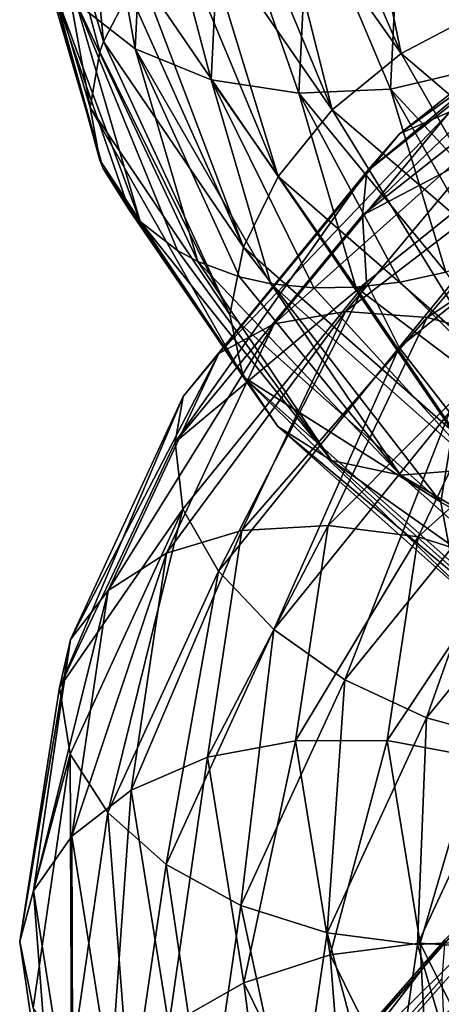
# Model space of a CAD drawing. Header units: metres. Extents: x -40 to 117, y -433 to 89.
# Tile 108 of 256: x -19 to -15.39, y -336.21 to -327.78. Entities that reach past the tile are written whole.
import ezdxf

# ---------------------------------------------------------------- set-up
doc = ezdxf.new("R2010")
doc.units = ezdxf.units.M
doc.layers.add('solid_506114_24501146', color=7, linetype='CONTINUOUS')

msp = doc.modelspace()

# ---------------------------------------------------------------- linework, layer by layer
at = {"layer": 'solid_506114_24501146'}
for points in [[(-18.51129, -325.569794, 948.593811), (-18.840101, -326.083221, 948.199097), (-18.282309, -327.966614, 951.150635)], [(-18.51129, -325.569794, 948.593811), (-18.282309, -327.966614, 951.150635), (-18.060789, -327.542023, 951.425171)], [(-18.515091, -327.635376, 946.874451), (-18.422964, -325.722321, 943.96405), (-18.009306, -328.027954, 946.49823)], [(-18.422964, -325.722321, 943.96405), (-17.919695, -326.168304, 943.664917), (-18.009306, -328.027954, 946.49823)], [(-18.840101, -326.083221, 948.199097), (-18.9569, -326.627106, 947.759583), (-18.394932, -328.531769, 950.721558)], [(-18.840101, -326.083221, 948.199097), (-18.394932, -328.531769, 950.721558), (-18.313601, -328.054016, 951.089172)], [(-18.840101, -326.083221, 948.199097), (-18.313601, -328.054016, 951.089172), (-18.282309, -327.966614, 951.150635)], [(-18.009306, -328.027954, 946.49823), (-17.919695, -326.168304, 943.664917), (-17.358477, -328.293304, 946.21582)], [(-17.919695, -326.168304, 943.664917), (-17.272104, -326.507141, 943.478516), (-17.358477, -328.293304, 946.21582)], [(-16.114405, -326.221375, 951.850952), (-16.479317, -326.336639, 951.879089), (-15.733648, -328.067749, 954.518127)], [(-15.053132, -327.712402, 954.393311), (-16.114405, -326.221375, 951.850952), (-15.733648, -328.067749, 954.518127)], [(-16.479317, -326.336639, 951.879089), (-16.841581, -326.492462, 951.873474), (-15.733648, -328.067749, 954.518127)], [(-17.358477, -328.293304, 946.21582), (-17.272104, -326.507141, 943.478516), (-16.608564, -328.408783, 946.05188)], [(-17.272104, -326.507141, 943.478516), (-16.525923, -326.71106, 943.422668), (-16.608564, -328.408783, 946.05188)], [(-16.841581, -326.492462, 951.873474), (-17.116814, -326.644684, 951.841736), (-16.324804, -328.550201, 954.48584)], [(-15.733648, -328.067749, 954.518127), (-16.841581, -326.492462, 951.873474), (-16.324804, -328.550201, 954.48584)], [(-18.9569, -326.627106, 947.759583), (-18.284252, -329.053772, 950.250061), (-18.313601, -328.981537, 950.320251)], [(-18.9569, -326.627106, 947.759583), (-18.842146, -327.153503, 947.308167), (-18.284252, -329.053772, 950.250061)], [(-18.9569, -326.627106, 947.759583), (-18.313601, -328.981537, 950.320251), (-18.394932, -328.531769, 950.721558)], [(-17.116814, -326.644684, 951.841736), (-17.468742, -326.894897, 951.755676), (-16.324804, -328.550201, 954.48584)], [(-15.746111, -326.773041, 943.493652), (-14.999329, -326.687683, 943.685608), (-15.074336, -328.196838, 946.098572)], [(-16.608564, -328.408783, 946.05188), (-16.525923, -326.71106, 943.422668), (-15.824853, -328.375641, 946.011658)], [(-16.525923, -326.71106, 943.422668), (-15.746111, -326.773041, 943.493652), (-15.824853, -328.375641, 946.011658)], [(-15.824853, -328.375641, 946.011658), (-15.746111, -326.773041, 943.493652), (-15.074336, -328.196838, 946.098572)], [(-17.468742, -326.894897, 951.755676), (-17.648037, -327.052887, 951.68689), (-16.784735, -329.120758, 954.30127)], [(-16.324804, -328.550201, 954.48584), (-17.468742, -326.894897, 951.755676), (-16.784735, -329.120758, 954.30127)], [(-13.277864, -326.972351, 929.434326), (-13.651951, -327.101501, 928.837036), (-15.747128, -328.756287, 931.059998)], [(-15.31563, -328.56897, 931.607361), (-13.277864, -326.972351, 929.434326), (-15.747128, -328.756287, 931.059998)], [(-17.648037, -327.052887, 951.68689), (-17.962467, -327.40329, 951.505859), (-16.784735, -329.120758, 954.30127)], [(-13.651951, -327.101501, 928.837036), (-13.894445, -327.383057, 928.259521), (-16.02684, -329.07901, 930.512207)], [(-15.747128, -328.756287, 931.059998), (-13.651951, -327.101501, 928.837036), (-16.02684, -329.07901, 930.512207)], [(-18.842146, -327.153503, 947.308167), (-17.966164, -329.507996, 949.762329), (-18.060789, -329.406647, 949.879395)], [(-18.842146, -327.153503, 947.308167), (-18.515091, -327.635376, 946.874451), (-17.966164, -329.507996, 949.762329)], [(-18.842146, -327.153503, 947.308167), (-18.060789, -329.406647, 949.879395), (-18.284252, -329.053772, 950.250061)], [(-17.962467, -327.40329, 951.505859), (-18.060789, -327.542023, 951.425171), (-17.082876, -329.727478, 953.986694)], [(-16.784735, -329.120758, 954.30127), (-17.962467, -327.40329, 951.505859), (-17.082876, -329.727478, 953.986694)], [(-13.894445, -327.383057, 928.259521), (-13.897413, -327.742615, 927.678955), (-16.063829, -329.451874, 929.931396)], [(-16.02684, -329.07901, 930.512207), (-13.894445, -327.383057, 928.259521), (-16.063829, -329.451874, 929.931396)], [(-18.060789, -327.542023, 951.425171), (-18.282309, -327.966614, 951.150635), (-17.082876, -329.727478, 953.986694)], [(-18.515091, -327.635376, 946.874451), (-17.473858, -329.848969, 949.308594), (-17.648037, -329.754517, 949.447266)], [(-18.515091, -327.635376, 946.874451), (-18.009306, -328.027954, 946.49823), (-17.473858, -329.848969, 949.308594)], [(-18.515091, -327.635376, 946.874451), (-17.648037, -329.754517, 949.447266), (-17.966164, -329.507996, 949.762329)], [(-16.063829, -329.451874, 929.931396), (-13.897413, -327.742615, 927.678955), (-13.895954, -328.31427, 927.359009)], [(-15.053132, -327.712402, 954.393311), (-15.733648, -328.067749, 954.518127), (-14.086023, -329.472778, 956.971863)], [(-18.282309, -327.966614, 951.150635), (-18.313601, -328.054016, 951.089172), (-17.200674, -330.30423, 953.544373)], [(-17.082876, -329.727478, 953.986694), (-18.282309, -327.966614, 951.150635), (-17.200674, -330.30423, 953.544373)], [(-18.009306, -328.027954, 946.49823), (-16.847748, -330.040741, 948.934082), (-17.116814, -329.9823, 949.074829)], [(-18.009306, -328.027954, 946.49823), (-17.358477, -328.293304, 946.21582), (-16.847748, -330.040741, 948.934082)], [(-18.009306, -328.027954, 946.49823), (-17.116814, -329.9823, 949.074829), (-17.473858, -329.848969, 949.308594)], [(-18.313601, -328.054016, 951.089172), (-18.394932, -328.531769, 950.721558), (-17.200674, -330.30423, 953.544373)], [(-15.733648, -328.067749, 954.518127), (-16.324804, -328.550201, 954.48584), (-14.615273, -330.02533, 957.01886)], [(-14.086023, -329.472778, 956.971863), (-15.733648, -328.067749, 954.518127), (-14.615273, -330.02533, 957.01886)], [(-15.824853, -328.375641, 946.011658), (-15.074336, -328.196838, 946.098572), (-14.623503, -329.670746, 948.493713)], [(-17.358477, -328.293304, 946.21582), (-16.121214, -330.070313, 948.662537), (-16.479317, -330.076141, 948.779053)], [(-17.358477, -328.293304, 946.21582), (-16.608564, -328.408783, 946.05188), (-16.121214, -330.070313, 948.662537)], [(-17.358477, -328.293304, 946.21582), (-16.479317, -330.076141, 948.779053), (-16.847748, -330.040741, 948.934082)], [(-16.608564, -328.408783, 946.05188), (-15.824853, -328.375641, 946.011658), (-15.351063, -329.942078, 948.510132)], [(-16.063829, -329.451874, 929.931396), (-13.895954, -328.31427, 927.359009), (-16.02858, -330.026001, 929.600159)], [(-16.02858, -330.026001, 929.600159), (-13.895954, -328.31427, 927.359009), (-15.750362, -330.585846, 929.298035)], [(-15.824853, -328.375641, 946.011658), (-14.623503, -329.670746, 948.493713), (-14.999514, -329.831207, 948.485046)], [(-15.824853, -328.375641, 946.011658), (-14.999514, -329.831207, 948.485046), (-15.351063, -329.942078, 948.510132)], [(-13.895954, -328.31427, 927.359009), (-13.654754, -328.901093, 927.096985), (-15.750362, -330.585846, 929.298035)], [(-16.608564, -328.408783, 946.05188), (-15.351063, -329.942078, 948.510132), (-15.740828, -330.026154, 948.570984)], [(-16.608564, -328.408783, 946.05188), (-15.740828, -330.026154, 948.570984), (-16.121214, -330.070313, 948.662537)], [(-18.394932, -328.531769, 950.721558), (-18.313601, -328.981537, 950.320251), (-17.084732, -330.838196, 953.071045)], [(-17.200674, -330.30423, 953.544373), (-18.394932, -328.531769, 950.721558), (-17.084732, -330.838196, 953.071045)], [(-14.761019, -328.541412, 932.107971), (-15.31563, -328.56897, 931.607361), (-16.819408, -330.384796, 934.029785)], [(-16.210342, -330.277679, 934.454773), (-14.761019, -328.541412, 932.107971), (-16.819408, -330.384796, 934.029785)], [(-16.324804, -328.550201, 954.48584), (-16.784735, -329.120758, 954.30127), (-15.02704, -330.653748, 956.894043)], [(-14.615273, -330.02533, 957.01886), (-16.324804, -328.550201, 954.48584), (-15.02704, -330.653748, 956.894043)], [(-14.122571, -328.68042, 932.523071), (-14.761019, -328.541412, 932.107971), (-16.210342, -330.277679, 934.454773)], [(-15.31563, -328.56897, 931.607361), (-15.747128, -328.756287, 931.059998), (-17.293274, -330.637207, 933.538818)], [(-16.819408, -330.384796, 934.029785), (-15.31563, -328.56897, 931.607361), (-17.293274, -330.637207, 933.538818)], [(-15.509209, -330.328308, 934.780457), (-14.122571, -328.68042, 932.523071), (-16.210342, -330.277679, 934.454773)], [(-13.455887, -328.96524, 932.825439), (-14.122571, -328.68042, 932.523071), (-15.509209, -330.328308, 934.780457)], [(-15.747128, -328.756287, 931.059998), (-16.02684, -329.07901, 930.512207), (-17.600449, -331.005981, 933.024597)], [(-17.293274, -330.637207, 933.538818), (-15.747128, -328.756287, 931.059998), (-17.600449, -331.005981, 933.024597)], [(-15.750362, -330.585846, 929.298035), (-13.654754, -328.901093, 927.096985), (-15.320102, -331.14035, 929.130981)], [(-14.777064, -330.523163, 934.98761), (-13.455887, -328.96524, 932.825439), (-15.509209, -330.328308, 934.780457)], [(-18.313601, -328.981537, 950.320251), (-18.284252, -329.053772, 950.250061), (-17.084732, -330.838196, 953.071045)], [(-18.284252, -329.053772, 950.250061), (-18.060789, -329.406647, 949.879395), (-16.788181, -331.263092, 952.535034)], [(-17.084732, -330.838196, 953.071045), (-18.284252, -329.053772, 950.250061), (-16.788181, -331.263092, 952.535034)], [(-16.02684, -329.07901, 930.512207), (-16.063829, -329.451874, 929.931396), (-17.667501, -331.395721, 932.445007)], [(-17.600449, -331.005981, 933.024597), (-16.02684, -329.07901, 930.512207), (-17.667501, -331.395721, 932.445007)], [(-16.784735, -329.120758, 954.30127), (-17.082876, -329.727478, 953.986694), (-15.293962, -331.302032, 956.615723)], [(-15.02704, -330.653748, 956.894043), (-16.784735, -329.120758, 954.30127), (-15.293962, -331.302032, 956.615723)], [(-18.060789, -329.406647, 949.879395), (-17.966164, -329.507996, 949.762329), (-16.788181, -331.263092, 952.535034)], [(-17.667501, -331.395721, 932.445007), (-16.063829, -329.451874, 929.931396), (-16.02858, -330.026001, 929.600159)], [(-17.966164, -329.507996, 949.762329), (-17.648037, -329.754517, 949.447266), (-16.329571, -331.553802, 952.009521)], [(-16.788181, -331.263092, 952.535034), (-17.966164, -329.507996, 949.762329), (-16.329571, -331.553802, 952.009521)], [(-17.082876, -329.727478, 953.986694), (-17.200674, -330.30423, 953.544373), (-15.393614, -331.909668, 956.198303)], [(-15.293962, -331.302032, 956.615723), (-17.082876, -329.727478, 953.986694), (-15.393614, -331.909668, 956.198303)], [(-17.648037, -329.754517, 949.447266), (-17.473858, -329.848969, 949.308594), (-16.329571, -331.553802, 952.009521)], [(-17.473858, -329.848969, 949.308594), (-17.116814, -329.9823, 949.074829), (-15.739446, -331.678619, 951.541199)], [(-16.329571, -331.553802, 952.009521), (-17.473858, -329.848969, 949.308594), (-15.739446, -331.678619, 951.541199)], [(-17.116814, -329.9823, 949.074829), (-16.847748, -330.040741, 948.934082), (-15.739446, -331.678619, 951.541199)], [(-15.740828, -330.026154, 948.570984), (-15.351063, -329.942078, 948.510132), (-14.348863, -331.409668, 950.911926)], [(-17.667501, -331.395721, 932.445007), (-16.02858, -330.026001, 929.600159), (-17.60236, -331.970551, 932.099365)], [(-17.60236, -331.970551, 932.099365), (-16.02858, -330.026001, 929.600159), (-17.296825, -332.500122, 931.751953)], [(-16.02858, -330.026001, 929.600159), (-15.750362, -330.585846, 929.298035), (-17.296825, -332.500122, 931.751953)], [(-16.847748, -330.040741, 948.934082), (-16.479317, -330.076141, 948.779053), (-15.059476, -331.624939, 951.167664)], [(-15.739446, -331.678619, 951.541199), (-16.847748, -330.040741, 948.934082), (-15.059476, -331.624939, 951.167664)], [(-16.121214, -330.070313, 948.662537), (-15.740828, -330.026154, 948.570984), (-14.348863, -331.409668, 950.911926)], [(-16.479317, -330.076141, 948.779053), (-16.121214, -330.070313, 948.662537), (-15.059476, -331.624939, 951.167664)], [(-15.059476, -331.624939, 951.167664), (-16.121214, -330.070313, 948.662537), (-14.348863, -331.409668, 950.911926)], [(-16.210342, -330.277679, 934.454773), (-16.819408, -330.384796, 934.029785), (-17.740671, -332.346069, 936.625671)], [(-17.098244, -332.153748, 936.969055), (-16.210342, -330.277679, 934.454773), (-17.740671, -332.346069, 936.625671)], [(-15.393614, -331.909668, 956.198303), (-17.200674, -330.30423, 953.544373), (-17.084732, -330.838196, 953.071045)], [(-15.509209, -330.328308, 934.780457), (-16.210342, -330.277679, 934.454773), (-17.098244, -332.153748, 936.969055)], [(-16.819408, -330.384796, 934.029785), (-17.293274, -330.637207, 933.538818), (-18.240492, -332.668182, 936.195496)], [(-17.740671, -332.346069, 936.625671), (-16.819408, -330.384796, 934.029785), (-18.240492, -332.668182, 936.195496)], [(-16.358707, -332.10968, 937.19812), (-15.509209, -330.328308, 934.780457), (-17.098244, -332.153748, 936.969055)], [(-14.777064, -330.523163, 934.98761), (-15.509209, -330.328308, 934.780457), (-16.358707, -332.10968, 937.19812)], [(-15.58646, -332.208191, 937.302612), (-14.777064, -330.523163, 934.98761), (-16.358707, -332.10968, 937.19812)], [(-14.076493, -330.846191, 935.057983), (-14.777064, -330.523163, 934.98761), (-15.58646, -332.208191, 937.302612)], [(-17.293274, -330.637207, 933.538818), (-17.600449, -331.005981, 933.024597), (-18.564493, -333.086304, 935.717468)], [(-18.240492, -332.668182, 936.195496), (-17.293274, -330.637207, 933.538818), (-18.564493, -333.086304, 935.717468)], [(-17.296825, -332.500122, 931.751953), (-15.750362, -330.585846, 929.298035), (-16.82432, -333.001892, 931.519592)], [(-15.750362, -330.585846, 929.298035), (-15.320102, -331.14035, 929.130981), (-16.82432, -333.001892, 931.519592)], [(-17.084732, -330.838196, 953.071045), (-16.788181, -331.263092, 952.535034), (-15.030127, -332.830963, 955.107605)], [(-15.295622, -332.431091, 955.689392), (-17.084732, -330.838196, 953.071045), (-15.030127, -332.830963, 955.107605)], [(-15.393614, -331.909668, 956.198303), (-17.084732, -330.838196, 953.071045), (-15.295622, -332.431091, 955.689392)], [(-14.847517, -332.441162, 937.273193), (-14.076493, -330.846191, 935.057983), (-15.58646, -332.208191, 937.302612)], [(-17.600449, -331.005981, 933.024597), (-17.667501, -331.395721, 932.445007), (-18.658833, -333.498352, 935.143982)], [(-18.564493, -333.086304, 935.717468), (-17.600449, -331.005981, 933.024597), (-18.658833, -333.498352, 935.143982)], [(-16.82432, -333.001892, 931.519592), (-15.320102, -331.14035, 929.130981), (-16.216314, -333.431915, 931.429382)], [(-15.320102, -331.14035, 929.130981), (-14.766458, -331.642365, 929.121582), (-16.216314, -333.431915, 931.429382)], [(-16.788181, -331.263092, 952.535034), (-16.329571, -331.553802, 952.009521), (-14.619541, -333.076691, 954.515137)], [(-15.030127, -332.830963, 955.107605), (-16.788181, -331.263092, 952.535034), (-14.619541, -333.076691, 954.515137)], [(-15.293962, -331.302032, 956.615723), (-15.393614, -331.909668, 956.198303), (-13.083397, -333.23996, 958.530518)], [(-18.658833, -333.498352, 935.143982), (-17.667501, -331.395721, 932.445007), (-17.60236, -331.970551, 932.099365)], [(-16.329571, -331.553802, 952.009521), (-15.739446, -331.678619, 951.541199), (-14.091214, -333.139313, 953.963379)], [(-14.619541, -333.076691, 954.515137), (-16.329571, -331.553802, 952.009521), (-14.091214, -333.139313, 953.963379)], [(-16.216314, -333.431915, 931.429382), (-14.766458, -331.642365, 929.121582), (-15.515744, -333.756134, 931.492554)], [(-15.739446, -331.678619, 951.541199), (-15.059476, -331.624939, 951.167664), (-13.48245, -333.010742, 953.495728)], [(-14.766458, -331.642365, 929.121582), (-14.128523, -332.052643, 929.275391), (-15.515744, -333.756134, 931.492554)], [(-14.091214, -333.139313, 953.963379), (-15.739446, -331.678619, 951.541199), (-13.48245, -333.010742, 953.495728)], [(-13.083397, -333.23996, 958.530518), (-15.393614, -331.909668, 956.198303), (-15.295622, -332.431091, 955.689392)], [(-18.658833, -333.498352, 935.143982), (-17.60236, -331.970551, 932.099365), (-18.566507, -334.069702, 934.778076)], [(-18.566507, -334.069702, 934.778076), (-17.60236, -331.970551, 932.099365), (-18.244238, -334.566864, 934.381775)], [(-17.60236, -331.970551, 932.099365), (-17.296825, -332.500122, 931.751953), (-18.244238, -334.566864, 934.381775)], [(-15.515744, -333.756134, 931.492554), (-14.128523, -332.052643, 929.275391), (-14.7836, -333.955994, 931.694885)], [(-17.098244, -332.153748, 936.969055), (-17.740671, -332.346069, 936.625671), (-18.043839, -334.375336, 939.313904)], [(-17.390432, -334.095154, 939.57251), (-17.098244, -332.153748, 936.969055), (-18.043839, -334.375336, 939.313904)], [(-16.358707, -332.10968, 937.19812), (-17.098244, -332.153748, 936.969055), (-17.390432, -334.095154, 939.57251)], [(-16.638258, -333.95343, 939.701294), (-16.358707, -332.10968, 937.19812), (-17.390432, -334.095154, 939.57251)], [(-15.58646, -332.208191, 937.302612), (-16.358707, -332.10968, 937.19812), (-16.638258, -333.95343, 939.701294)], [(-15.852815, -333.952545, 939.699097), (-15.58646, -332.208191, 937.302612), (-16.638258, -333.95343, 939.701294)], [(-14.847517, -332.441162, 937.273193), (-15.58646, -332.208191, 937.302612), (-15.852815, -333.952545, 939.699097)], [(-17.740671, -332.346069, 936.625671), (-18.240492, -332.668182, 936.195496), (-18.5522, -334.769409, 938.947021)], [(-18.043839, -334.375336, 939.313904), (-17.740671, -332.346069, 936.625671), (-18.5522, -334.769409, 938.947021)], [(-18.244238, -334.566864, 934.381775), (-17.296825, -332.500122, 931.751953), (-17.745852, -335.012115, 934.078918)], [(-17.296825, -332.500122, 931.751953), (-16.82432, -333.001892, 931.519592), (-17.745852, -335.012115, 934.078918)], [(-15.101243, -334.092651, 939.565979), (-14.847517, -332.441162, 937.273193), (-15.852815, -333.952545, 939.699097)], [(-18.240492, -332.668182, 936.195496), (-18.564493, -333.086304, 935.717468), (-18.881739, -335.238464, 938.506592)], [(-18.5522, -334.769409, 938.947021), (-18.240492, -332.668182, 936.195496), (-18.881739, -335.238464, 938.506592)], [(-17.745852, -335.012115, 934.078918), (-16.82432, -333.001892, 931.519592), (-17.104544, -335.365051, 933.901428)], [(-16.82432, -333.001892, 931.519592), (-16.216314, -333.431915, 931.429382), (-17.104544, -335.365051, 933.901428)], [(-18.564493, -333.086304, 935.717468), (-18.658833, -333.498352, 935.143982), (-18.998892, -335.671387, 937.935974)], [(-18.881739, -335.238464, 938.506592), (-18.564493, -333.086304, 935.717468), (-18.998892, -335.671387, 937.935974)], [(-17.104544, -335.365051, 933.901428), (-16.216314, -333.431915, 931.429382), (-16.365601, -335.597076, 933.86676)], [(-16.216314, -333.431915, 931.429382), (-15.515744, -333.756134, 931.492554), (-16.365601, -335.597076, 933.86676)], [(-18.998892, -335.671387, 937.935974), (-18.658833, -333.498352, 935.143982), (-18.566507, -334.069702, 934.778076)], [(-16.365601, -335.597076, 933.86676), (-15.515744, -333.756134, 931.492554), (-15.593354, -335.69809, 933.968811)], [(-15.515744, -333.756134, 931.492554), (-14.7836, -333.955994, 931.694885), (-15.593354, -335.69809, 933.968811)], [(-16.638258, -333.95343, 939.701294), (-17.390432, -334.095154, 939.57251), (-17.079782, -336.025391, 942.183655)], [(-16.341045, -335.786407, 942.211792), (-16.638258, -333.95343, 939.701294), (-17.079782, -336.025391, 942.183655)], [(-15.852815, -333.952545, 939.699097), (-16.638258, -333.95343, 939.701294), (-16.341045, -335.786407, 942.211792)], [(-15.569633, -335.686584, 942.1026), (-15.852815, -333.952545, 939.699097), (-16.341045, -335.786407, 942.211792)], [(-15.101243, -334.092651, 939.565979), (-15.852815, -333.952545, 939.699097), (-15.569633, -335.686584, 942.1026)], [(-15.593354, -335.69809, 933.968811), (-14.7836, -333.955994, 931.694885), (-14.853817, -335.659241, 934.199097)], [(-18.998892, -335.671387, 937.935974), (-18.566507, -334.069702, 934.778076), (-18.883787, -336.241364, 937.55249)], [(-18.883787, -336.241364, 937.55249), (-18.566507, -334.069702, 934.778076), (-18.556011, -336.705139, 937.105469)], [(-18.566507, -334.069702, 934.778076), (-18.244238, -334.566864, 934.381775), (-18.556011, -336.705139, 937.105469)], [(-17.390432, -334.095154, 939.57251), (-18.043839, -334.375336, 939.313904), (-17.721518, -336.393158, 942.010132)], [(-17.079782, -336.025391, 942.183655), (-17.390432, -334.095154, 939.57251), (-17.721518, -336.393158, 942.010132)], [(-14.831486, -335.734192, 941.86554), (-15.101243, -334.092651, 939.565979), (-15.569633, -335.686584, 942.1026)], [(-18.043839, -334.375336, 939.313904), (-18.5522, -334.769409, 938.947021), (-18.220798, -336.858887, 941.706665)], [(-17.721518, -336.393158, 942.010132), (-18.043839, -334.375336, 939.313904), (-18.220798, -336.858887, 941.706665)], [(-18.556011, -336.705139, 937.105469), (-18.244238, -334.566864, 934.381775), (-18.049107, -337.092133, 936.72937)], [(-18.244238, -334.566864, 934.381775), (-17.745852, -335.012115, 934.078918), (-18.049107, -337.092133, 936.72937)], [(-18.5522, -334.769409, 938.947021), (-18.881739, -335.238464, 938.506592), (-18.544449, -337.378723, 941.304016)], [(-18.220798, -336.858887, 941.706665), (-18.5522, -334.769409, 938.947021), (-18.544449, -337.378723, 941.304016)], [(-18.049107, -337.092133, 936.72937), (-17.745852, -335.012115, 934.078918), (-17.396841, -337.365509, 936.461304)], [(-17.745852, -335.012115, 934.078918), (-17.104544, -335.365051, 933.901428), (-17.396841, -337.365509, 936.461304)], [(-18.881739, -335.238464, 938.506592), (-18.998892, -335.671387, 937.935974), (-18.679678, -337.84256, 940.748779)], [(-18.544449, -337.378723, 941.304016), (-18.881739, -335.238464, 938.506592), (-18.679678, -337.84256, 940.748779)], [(-14.678411, -335.245148, 923.608459), (-15.091956, -335.381012, 923.035095), (-16.832155, -337.360779, 925.290405)], [(-16.370924, -337.159241, 925.812866), (-14.678411, -335.245148, 923.608459), (-16.832155, -337.360779, 925.290405)], [(-14.146873, -335.271149, 924.132324), (-14.678411, -335.245148, 923.608459), (-16.370924, -337.159241, 925.812866)], [(-15.778098, -337.104614, 926.268066), (-14.146873, -335.271149, 924.132324), (-16.370924, -337.159241, 925.812866)], [(-13.53499, -335.461975, 924.56604), (-14.146873, -335.271149, 924.132324), (-15.778098, -337.104614, 926.268066)], [(-17.396841, -337.365509, 936.461304), (-17.104544, -335.365051, 933.901428), (-16.645269, -337.502441, 936.324951)], [(-17.104544, -335.365051, 933.901428), (-16.365601, -335.597076, 933.86676), (-16.645269, -337.502441, 936.324951)], [(-15.091956, -335.381012, 923.035095), (-15.36003, -335.658508, 922.460938), (-17.13114, -337.684326, 924.746033)], [(-16.832155, -337.360779, 925.290405), (-15.091956, -335.381012, 923.035095), (-17.13114, -337.684326, 924.746033)], [(-15.09566, -337.205475, 926.620178), (-13.53499, -335.461975, 924.56604), (-15.778098, -337.104614, 926.268066)], [(-16.645269, -337.502441, 936.324951), (-16.365601, -335.597076, 933.86676), (-15.859826, -337.501526, 936.322754)], [(-16.365601, -335.597076, 933.86676), (-15.593354, -335.69809, 933.968811), (-15.859826, -337.501526, 936.322754)], [(-18.679678, -337.84256, 940.748779), (-18.998892, -335.671387, 937.935974), (-18.883787, -336.241364, 937.55249)], [(-15.36003, -335.658508, 922.460938), (-15.384742, -335.992126, 921.861206), (-17.184164, -338.028503, 924.140503)], [(-17.13114, -337.684326, 924.746033), (-15.36003, -335.658508, 922.460938), (-17.184164, -338.028503, 924.140503)], [(-15.569633, -335.686584, 942.1026), (-16.341045, -335.786407, 942.211792), (-15.475115, -337.535217, 944.650146)], [(-15.859826, -337.501526, 936.322754), (-15.593354, -335.69809, 933.968811), (-15.107651, -337.362854, 936.454834)], [(-15.593354, -335.69809, 933.968811), (-14.853817, -335.659241, 934.199097), (-15.107651, -337.362854, 936.454834)], [(-14.74458, -337.340302, 944.437378), (-15.569633, -335.686584, 942.1026), (-15.475115, -337.535217, 944.650146)], [(-14.831486, -335.734192, 941.86554), (-15.569633, -335.686584, 942.1026), (-14.74458, -337.340302, 944.437378)], [(-16.341045, -335.786407, 942.211792), (-17.079782, -336.025391, 942.183655), (-16.174707, -337.867676, 944.719421)], [(-15.475115, -337.535217, 944.650146), (-16.341045, -335.786407, 942.211792), (-16.174707, -337.867676, 944.719421)], [(-17.079782, -336.025391, 942.183655), (-17.721518, -336.393158, 942.010132), (-16.782434, -338.31958, 944.628296)], [(-17.184164, -338.028503, 924.140503), (-15.384742, -335.992126, 921.861206), (-15.361697, -336.54953, 921.503479)], [(-16.174707, -337.867676, 944.719421), (-17.079782, -336.025391, 942.183655), (-16.782434, -338.31958, 944.628296)]]:
    msp.add_3dface(points, dxfattribs=at)

doc.saveas('drawing.dxf')
